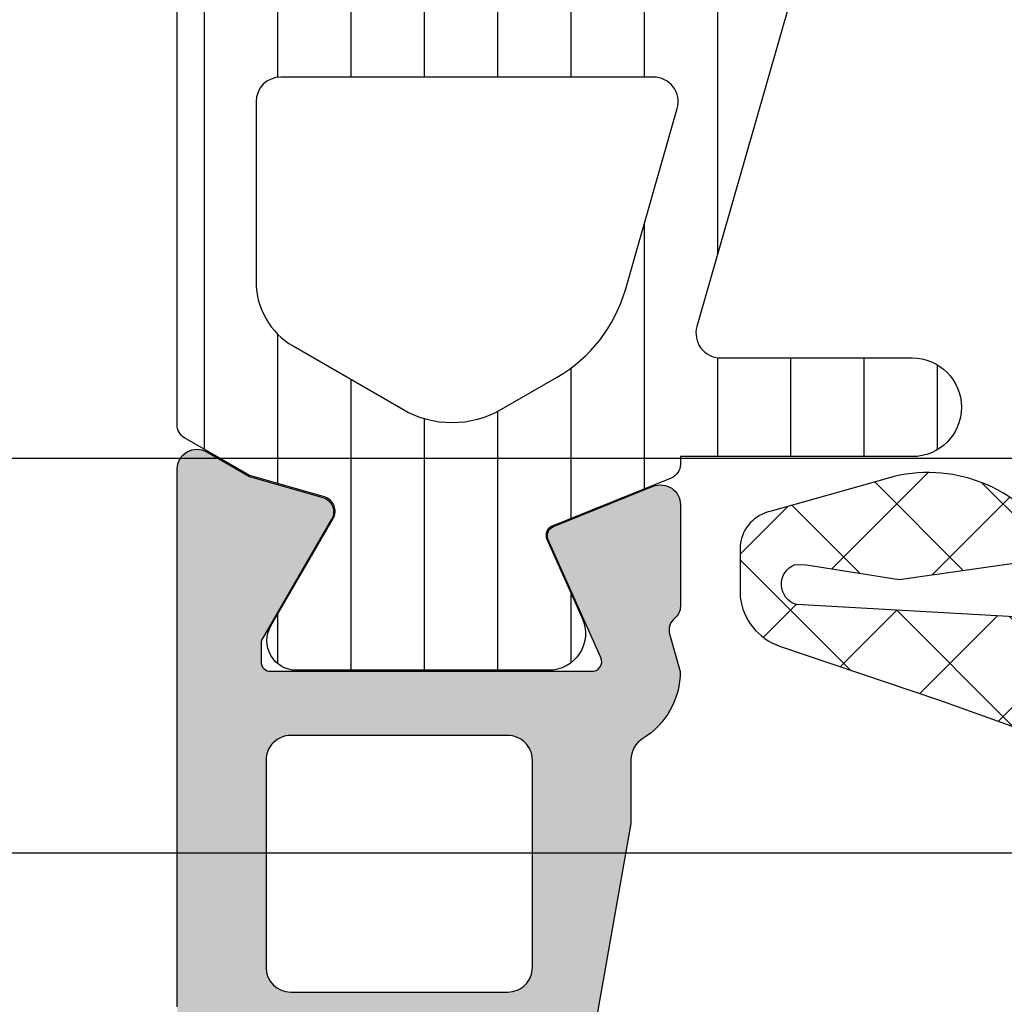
# Model space of a CAD drawing. Header units: millimetres. Extents: x 373037 to 682063, y 76092 to 274210.
# Tile 105 of 256: x 667673 to 667693, y 249616 to 249636. Entities that reach past the tile are written whole.
import ezdxf

# ---------------------------------------------------------------- set-up
doc = ezdxf.new("R2010")
doc.units = ezdxf.units.MM
doc.header["$LTSCALE"] = 100
doc.layers.add('PUDORYS', color=253, linetype='CONTINUOUS')
pattern_1 = [(135, (679960.638258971, 248348.1544064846), (-1.077630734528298, -1.077630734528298), []), (225, (679960.638258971, 248348.1544064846), (1.077630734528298, -1.077630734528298), [])]

msp = doc.modelspace()

# ---------------------------------------------------------------- hatches: boundary and pattern name
at = {"layer": 'PUDORYS', "true_color": 0x939598}
h = msp.add_hatch(dxfattribs=at)
h.set_pattern_fill('ANSI37', color=252, scale=0.48, angle=90, style=0)
h.set_pattern_definition(pattern_1)
edge = h.paths.add_edge_path(flags=16)
edge.add_line((667706.8130869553, 249625.9350692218), (667708.2059409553, 249626.0348132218))
edge.add_arc((667708.248798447, 249625.4363463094), 0.5999995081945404, -8.359873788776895e-06, 94.0960805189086, ccw=False)
edge.add_arc((667708.248798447, 249625.4363461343), 0.5999995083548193, -94.09608051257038, 8.359873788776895e-06, ccw=False)
edge.add_line((667708.2059409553, 249624.8378792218), (667706.8130869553, 249624.9376232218))
edge.add_arc((667706.8488014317, 249625.4363462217), 0.5000001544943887, 94.09606439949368, 265.9039355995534, ccw=False)
edge = h.paths.add_edge_path(flags=16)
edge.add_arc((667703.6487933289, 249623.8363495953), 0.4999996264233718, -4.280877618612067e-05, 90.00004280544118, ccw=False)
edge.add_line((667704.1487929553, 249623.8363492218), (667704.1487929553, 249620.2426642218))
edge.add_arc((667703.6487926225, 249620.2426642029), 0.5000003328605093, -113.21802660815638, 2.161113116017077e-06, ccw=False)
edge.add_line((667703.4516769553, 249619.7831582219), (667697.1205749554, 249622.4990362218))
edge.add_arc((667697.3176908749, 249622.95854157), 0.4999998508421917, 177.4998893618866, 246.7819182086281, ccw=False)
edge.add_line((667696.8181669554, 249622.9803522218), (667696.8564929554, 249623.8581592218))
edge.add_arc((667697.3560165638, 249623.8363497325), 0.4999994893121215, 89.99995514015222, 177.500020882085, ccw=False)
edge.add_line((667697.3560169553, 249624.3363492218), (667703.6487929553, 249624.3363492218))
edge = h.paths.add_edge_path(flags=16)
edge.add_line((667698.2406309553, 249649.3902682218), (667707.1374839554, 249653.5389382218))
edge.add_arc((667707.3487930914, 249653.0857844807), 0.499999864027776, -2.966864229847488e-05, 115.00000791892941, ccw=False)
edge.add_line((667707.8487929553, 249653.0857842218), (667707.8487929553, 249643.7363492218))
edge.add_arc((667707.3487933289, 249643.7363488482), 0.4999996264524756, -90.00004280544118, 4.280877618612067e-05, ccw=False)
edge.add_line((667707.3487929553, 249643.2363492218), (667698.2248699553, 249643.2363492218))
edge.add_arc((667698.2248701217, 249643.7363492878), 0.5000000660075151, 177.4999727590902, 269.9999809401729, ccw=False)
edge.add_line((667697.7253459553, 249643.7581592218), (667697.9524159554, 249648.9589232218))
edge.add_arc((667698.4519413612, 249648.9371134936), 0.5000012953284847, 115.0000919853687, 177.5000025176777, ccw=False)
edge = h.paths.add_edge_path(flags=16)
edge.add_arc((667707.3487933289, 249640.5363495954), 0.4999996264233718, -4.280877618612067e-05, 90.00004280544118, ccw=False)
edge.add_line((667707.8487929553, 249640.5363492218), (667707.8487929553, 249633.3363492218))
edge.add_arc((667707.3487933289, 249633.3363488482), 0.4999996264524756, -90.00004280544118, 4.280877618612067e-05, ccw=False)
edge.add_line((667707.3487929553, 249632.8363492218), (667706.1487929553, 249632.8363492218))
edge.add_arc((667706.1487914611, 249630.836350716), 1.999998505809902, 89.99995719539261, 180.0000428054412)
edge.add_line((667704.1487929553, 249630.8363492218), (667704.1487929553, 249627.0363492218))
edge.add_arc((667703.6487933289, 249627.0363488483), 0.4999996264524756, -90.00004280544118, 4.280877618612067e-05, ccw=False)
edge.add_line((667703.6487929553, 249626.5363492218), (667697.4957319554, 249626.5363492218))
edge.add_arc((667697.4957321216, 249627.0363492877), 0.5000000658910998, 177.4999727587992, 269.9999809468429, ccw=False)
edge.add_line((667696.9962079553, 249627.0581592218), (667697.2363429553, 249632.5581592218))
edge.add_arc((667697.7358665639, 249632.5363497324), 0.4999994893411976, 89.99995514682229, 177.5000208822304, ccw=False)
edge.add_line((667697.7358669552, 249633.0363492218), (667703.0487929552, 249633.0363492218))
edge.add_arc((667703.0487929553, 249634.1363492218), 1.099999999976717, 270, 450)
edge.add_line((667703.0487929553, 249635.2363492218), (667697.8755819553, 249635.2363492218))
edge.add_arc((667697.8755821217, 249635.7363492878), 0.5000000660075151, 177.4999727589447, 269.9999809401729, ccw=False)
edge.add_line((667697.3760579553, 249635.7581592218), (667697.5856309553, 249640.5581592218))
edge.add_arc((667698.0851545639, 249640.5363497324), 0.4999994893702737, 89.99995514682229, 177.5000208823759, ccw=False)
edge.add_line((667698.0851549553, 249641.0363492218), (667707.3487929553, 249641.0363492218))
edge = h.paths.add_edge_path()
edge.add_line((667705.9623359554, 249655.7494022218), (667697.1744699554, 249651.6515532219))
edge.add_ellipse((667698.4423274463, 249648.9326278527), major_axis=(-3.000002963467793, 0), ratio=1, start_angle=295.0000306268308, end_angle=357.49994116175)
edge.add_line((667695.4451799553, 249649.0634892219), (667695.4168459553, 249648.4145392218))
edge.add_ellipse((667694.9173223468, 249648.4363487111), major_axis=(-0.4999994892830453, 0), ratio=1, start_angle=89.99995514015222, end_angle=177.5000208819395, ccw=False)
edge.add_line((667694.9173219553, 249647.9363492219), (667693.9487929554, 249647.9363492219))
edge.add_ellipse((667693.9487928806, 249647.8363492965), major_axis=(-0.09999992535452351, 0), ratio=1, start_angle=-90.0000427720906, end_angle=4.282211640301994e-05)
edge.add_line((667693.8487929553, 249647.8363492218), (667693.8487929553, 249647.2363492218))
edge.add_ellipse((667693.9487928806, 249647.236349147), major_axis=(-0.09999992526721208, 0), ratio=1, start_angle=-4.28221165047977e-05, end_angle=90.00004280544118)
edge.add_line((667693.9487929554, 249647.1363492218), (667694.8518309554, 249647.1363492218))
edge.add_ellipse((667694.851830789, 249646.6363491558), major_axis=(-0.5000000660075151, 0), ratio=1, start_angle=177.4999727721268, end_angle=269.999980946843, ccw=False)
edge.add_line((667695.3513549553, 249646.6145392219), (667694.9575169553, 249637.7142452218))
edge.add_ellipse((667694.4580056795, 249637.736349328), major_axis=(-0.5000001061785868, 0), ratio=1, start_angle=89.9999170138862, end_angle=177.4662307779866, ccw=False)
edge.add_line((667694.4580049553, 249637.2363492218), (667693.8487929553, 249637.2363492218))
edge.add_ellipse((667693.8487928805, 249637.1363492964), major_axis=(-0.09999992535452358, 0), ratio=1, start_angle=-90.0000428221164, end_angle=4.275541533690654e-05)
edge.add_line((667693.7487929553, 249637.1363492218), (667693.7487929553, 249636.5363492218))
edge.add_ellipse((667693.8487928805, 249636.5363491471), major_axis=(-0.0999999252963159, 0), ratio=1, start_angle=-4.28221165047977e-05, end_angle=90.00004282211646)
edge.add_line((667693.8487929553, 249636.4363492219), (667694.3783549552, 249636.4363492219))
edge.add_ellipse((667694.378355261, 249635.9363487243), major_axis=(-0.500000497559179, 0), ratio=1, start_angle=177.4663019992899, end_angle=270.0000350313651, ccw=False)
edge.add_line((667694.8778669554, 249635.9142452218), (667694.3672109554, 249624.3740202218))
edge.add_ellipse((667693.8676863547, 249624.3958297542), major_axis=(-0.5000004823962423, 0), ratio=1, start_angle=86.78294269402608, end_angle=177.5000209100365, ccw=False)
edge.add_line((667693.8396269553, 249623.8966172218), (667688.7058839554, 249624.1851802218))
edge.add_ellipse((667688.8214393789, 249624.5955982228), major_axis=(-0.426375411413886, 0), ratio=1, start_angle=-69.24102762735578, end_angle=74.27514552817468, ccw=False)
edge.add_line((667688.6703159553, 249624.9942932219), (667688.9029189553, 249624.9930532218))
edge.add_line((667688.9029189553, 249624.9930532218), (667690.7854979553, 249624.6949152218))
edge.add_line((667690.7854979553, 249624.6949152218), (667693.6347829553, 249625.0953412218))
edge.add_ellipse((667693.5930323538, 249625.3924218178), major_axis=(-0.2999999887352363, 0), ratio=1, start_angle=97.99974404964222, end_angle=214.5977463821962)
edge.add_ellipse((667691.3704612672, 249623.8593084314), major_axis=(-3.000047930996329, 0), ratio=1, start_angle=214.5976412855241, end_angle=288.0084245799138)
edge.add_line((667690.4429759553, 249626.7123872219), (667688.1880849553, 249626.0788112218))
edge.add_ellipse((667688.3490144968, 249625.3035987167), major_axis=(-0.7917403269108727, 0), ratio=1, start_angle=281.727689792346, end_angle=353.2016537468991)
edge.add_line((667687.5628409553, 249625.3973212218), (667687.5616199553, 249624.3391112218))
edge.add_ellipse((667688.7407061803, 249624.4682354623), major_axis=(-1.18613548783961, 0), ratio=1, start_angle=6.249678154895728, end_angle=71.34442355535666)
edge.add_line((667688.3612869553, 249623.3444212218), (667691.6026269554, 249622.2500882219))
edge.add_line((667691.6026269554, 249622.2500882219), (667699.6524219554, 249619.3603102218))
edge.add_line((667699.6524219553, 249619.3603102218), (667709.5502989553, 249615.0275012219))
edge.add_ellipse((667709.7485690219, 249615.4865102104), major_axis=(-0.5000002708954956, 0), ratio=1, start_angle=66.637950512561, end_angle=179.9334236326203)
edge.add_line((667710.2485689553, 249615.4859292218), (667710.2492039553, 249616.0326302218))
edge.add_ellipse((667709.7492038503, 249616.0332104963), major_axis=(-0.5000004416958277, 0), ratio=1, start_angle=179.9335054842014, end_angle=246.0791754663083)
edge.add_line((667709.9519409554, 249616.4902642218), (667706.7479379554, 249617.8920202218))
edge.add_ellipse((667707.148792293, 249618.8081613), major_axis=(-0.9999993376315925, 0), ratio=1, start_angle=-5.28139391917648e-05, end_angle=66.3683852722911, ccw=False)
edge.add_line((667706.1487929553, 249618.8081622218), (667706.1487929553, 249624.0361042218))
edge.add_line((667706.1487929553, 249624.0361042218), (667707.9482719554, 249624.0361132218))
edge.add_line((667707.9482719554, 249624.0361132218), (667708.0862139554, 249623.5213122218))
edge.add_ellipse((667708.3633679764, 249623.636077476), major_axis=(-0.2999756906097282, 0), ratio=1, start_angle=22.4937002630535, end_angle=112.5035667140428)
edge.add_line((667708.4781809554, 249623.3589432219), (667709.7483079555, 249624.2081102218))
edge.add_ellipse((667709.2485871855, 249625.073974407), major_axis=(-0.9997207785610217, 0), ratio=1, start_angle=119.9907606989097, end_angle=180.0076118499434)
edge.add_line((667710.2483079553, 249625.0741072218), (667710.2482769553, 249625.7984682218))
edge.add_ellipse((667709.2485391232, 249625.7982601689), major_axis=(-0.9997378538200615, 0), ratio=1, start_angle=180.0119236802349, end_angle=240.0086750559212)
edge.add_line((667709.7482769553, 249626.6641342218), (667708.4781809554, 249627.5133012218))
edge.add_ellipse((667708.3633690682, 249627.2361537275), major_axis=(-0.2999875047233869, 0), ratio=1, start_angle=247.497593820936, end_angle=337.5013961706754)
edge.add_line((667708.0862139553, 249627.3509472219), (667707.9482419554, 249626.8361312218))
edge.add_line((667707.9482419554, 249626.8361312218), (667706.1487929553, 249626.8361232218))
edge.add_line((667706.1487929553, 249626.8361232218), (667706.1487929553, 249630.0363502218))
edge.add_ellipse((667706.4487927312, 249630.0363504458), major_axis=(-0.2999997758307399, 0), ratio=1, start_angle=-90.0000428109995, end_angle=4.277764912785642e-05, ccw=False)
edge.add_line((667706.4487929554, 249630.3363502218), (667709.7487889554, 249630.3363502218))
edge.add_ellipse((667709.7487893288, 249630.8363498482), major_axis=(-0.4999996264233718, 0), ratio=1, start_angle=89.99995719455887, end_angle=180.0000428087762)
edge.add_line((667710.2487889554, 249630.8363502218), (667710.2487889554, 249657.7339722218))
edge.add_line((667710.2487889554, 249657.7339722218), (667708.6983969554, 249658.6290902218))
edge.add_ellipse((667708.4483968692, 249658.1960776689), major_axis=(-0.4999999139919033, 0), ratio=1, start_angle=239.9999829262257, end_angle=359.9999366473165)
edge.add_line((667707.9483969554, 249658.1960782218), (667706.2510259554, 249658.1960782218))
edge.add_line((667706.2510259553, 249658.1960782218), (667706.2510259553, 249656.2025562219))
edge.add_ellipse((667705.7510256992, 249656.2025558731), major_axis=(-0.5000002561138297, 0), ratio=1, start_angle=115.0001285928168, end_angle=180.0000399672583, ccw=False)
h = msp.add_hatch(dxfattribs=at)
h.set_pattern_fill('ANSI37', color=252, scale=0.48, angle=90, style=0)
h.set_pattern_definition(pattern_1)
edge = h.paths.add_edge_path(flags=16)
edge.add_line((667706.8130871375, 249625.9350692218), (667708.2059411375, 249626.0348132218))
edge.add_arc((667708.2487986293, 249625.4363463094), 0.5999995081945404, -8.359873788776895e-06, 94.0960805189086, ccw=False)
edge.add_arc((667708.2487986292, 249625.4363461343), 0.5999995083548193, -94.09608051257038, 8.359873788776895e-06, ccw=False)
edge.add_line((667708.2059411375, 249624.8378792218), (667706.8130871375, 249624.9376232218))
edge.add_arc((667706.848801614, 249625.4363462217), 0.5000001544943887, 94.09606439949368, 265.9039355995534, ccw=False)
edge = h.paths.add_edge_path(flags=16)
edge.add_arc((667703.6487935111, 249623.8363495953), 0.4999996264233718, -4.280877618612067e-05, 90.00004280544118, ccw=False)
edge.add_line((667704.1487931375, 249623.8363492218), (667704.1487931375, 249620.2426642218))
edge.add_arc((667703.6487928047, 249620.2426642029), 0.5000003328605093, -113.21802660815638, 2.161113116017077e-06, ccw=False)
edge.add_line((667703.4516771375, 249619.7831582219), (667697.1205751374, 249622.4990362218))
edge.add_arc((667697.3176910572, 249622.95854157), 0.4999998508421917, 177.4998893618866, 246.7819182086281, ccw=False)
edge.add_line((667696.8181671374, 249622.9803522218), (667696.8564931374, 249623.8581592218))
edge.add_arc((667697.356016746, 249623.8363497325), 0.4999994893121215, 89.99995514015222, 177.500020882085, ccw=False)
edge.add_line((667697.3560171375, 249624.3363492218), (667703.6487931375, 249624.3363492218))
edge = h.paths.add_edge_path(flags=16)
edge.add_line((667698.2406311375, 249649.3902682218), (667707.1374841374, 249653.5389382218))
edge.add_arc((667707.3487932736, 249653.0857844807), 0.499999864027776, -2.966864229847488e-05, 115.00000791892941, ccw=False)
edge.add_line((667707.8487931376, 249653.0857842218), (667707.8487931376, 249643.7363492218))
edge.add_arc((667707.348793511, 249643.7363488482), 0.4999996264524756, -90.00004280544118, 4.280877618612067e-05, ccw=False)
edge.add_line((667707.3487931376, 249643.2363492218), (667698.2248701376, 249643.2363492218))
edge.add_arc((667698.2248703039, 249643.7363492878), 0.5000000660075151, 177.4999727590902, 269.9999809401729, ccw=False)
edge.add_line((667697.7253461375, 249643.7581592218), (667697.9524161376, 249648.9589232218))
edge.add_arc((667698.4519415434, 249648.9371134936), 0.5000012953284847, 115.0000919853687, 177.5000025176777, ccw=False)
edge = h.paths.add_edge_path(flags=16)
edge.add_arc((667707.348793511, 249640.5363495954), 0.4999996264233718, -4.280877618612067e-05, 90.00004280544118, ccw=False)
edge.add_line((667707.8487931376, 249640.5363492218), (667707.8487931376, 249633.3363492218))
edge.add_arc((667707.348793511, 249633.3363488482), 0.4999996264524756, -90.00004280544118, 4.280877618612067e-05, ccw=False)
edge.add_line((667707.3487931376, 249632.8363492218), (667706.1487931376, 249632.8363492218))
edge.add_arc((667706.1487916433, 249630.836350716), 1.999998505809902, 89.99995719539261, 180.0000428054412)
edge.add_line((667704.1487931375, 249630.8363492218), (667704.1487931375, 249627.0363492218))
edge.add_arc((667703.6487935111, 249627.0363488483), 0.4999996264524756, -90.00004280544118, 4.280877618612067e-05, ccw=False)
edge.add_line((667703.6487931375, 249626.5363492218), (667697.4957321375, 249626.5363492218))
edge.add_arc((667697.4957323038, 249627.0363492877), 0.5000000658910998, 177.4999727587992, 269.9999809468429, ccw=False)
edge.add_line((667696.9962081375, 249627.0581592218), (667697.2363431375, 249632.5581592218))
edge.add_arc((667697.735866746, 249632.5363497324), 0.4999994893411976, 89.99995514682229, 177.5000208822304, ccw=False)
edge.add_line((667697.7358671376, 249633.0363492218), (667703.0487931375, 249633.0363492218))
edge.add_arc((667703.0487931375, 249634.1363492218), 1.099999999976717, 270, 450)
edge.add_line((667703.0487931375, 249635.2363492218), (667697.8755821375, 249635.2363492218))
edge.add_arc((667697.8755823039, 249635.7363492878), 0.5000000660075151, 177.4999727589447, 269.9999809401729, ccw=False)
edge.add_line((667697.3760581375, 249635.7581592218), (667697.5856311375, 249640.5581592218))
edge.add_arc((667698.0851547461, 249640.5363497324), 0.4999994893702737, 89.99995514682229, 177.5000208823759, ccw=False)
edge.add_line((667698.0851551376, 249641.0363492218), (667707.3487931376, 249641.0363492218))
edge = h.paths.add_edge_path()
edge.add_line((667705.9623361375, 249655.7494022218), (667697.1744701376, 249651.6515532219))
edge.add_ellipse((667698.4423276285, 249648.9326278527), major_axis=(-3.000002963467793, 0), ratio=1, start_angle=295.0000306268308, end_angle=357.49994116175)
edge.add_line((667695.4451801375, 249649.0634892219), (667695.4168461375, 249648.4145392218))
edge.add_ellipse((667694.917322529, 249648.4363487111), major_axis=(-0.4999994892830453, 0), ratio=1, start_angle=89.99995514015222, end_angle=177.5000208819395, ccw=False)
edge.add_line((667694.9173221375, 249647.9363492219), (667693.9487931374, 249647.9363492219))
edge.add_ellipse((667693.9487930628, 249647.8363492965), major_axis=(-0.09999992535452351, 0), ratio=1, start_angle=-90.0000427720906, end_angle=4.282211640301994e-05)
edge.add_line((667693.8487931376, 249647.8363492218), (667693.8487931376, 249647.2363492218))
edge.add_ellipse((667693.9487930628, 249647.236349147), major_axis=(-0.09999992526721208, 0), ratio=1, start_angle=-4.28221165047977e-05, end_angle=90.00004280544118)
edge.add_line((667693.9487931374, 249647.1363492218), (667694.8518311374, 249647.1363492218))
edge.add_ellipse((667694.8518309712, 249646.6363491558), major_axis=(-0.5000000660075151, 0), ratio=1, start_angle=177.4999727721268, end_angle=269.999980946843, ccw=False)
edge.add_line((667695.3513551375, 249646.6145392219), (667694.9575171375, 249637.7142452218))
edge.add_ellipse((667694.4580058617, 249637.736349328), major_axis=(-0.5000001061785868, 0), ratio=1, start_angle=89.9999170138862, end_angle=177.4662307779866, ccw=False)
edge.add_line((667694.4580051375, 249637.2363492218), (667693.8487931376, 249637.2363492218))
edge.add_ellipse((667693.8487930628, 249637.1363492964), major_axis=(-0.09999992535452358, 0), ratio=1, start_angle=-90.0000428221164, end_angle=4.275541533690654e-05)
edge.add_line((667693.7487931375, 249637.1363492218), (667693.7487931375, 249636.5363492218))
edge.add_ellipse((667693.8487930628, 249636.5363491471), major_axis=(-0.0999999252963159, 0), ratio=1, start_angle=-4.28221165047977e-05, end_angle=90.00004282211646)
edge.add_line((667693.8487931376, 249636.4363492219), (667694.3783551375, 249636.4363492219))
edge.add_ellipse((667694.3783554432, 249635.9363487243), major_axis=(-0.500000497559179, 0), ratio=1, start_angle=177.4663019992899, end_angle=270.0000350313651, ccw=False)
edge.add_line((667694.8778671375, 249635.9142452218), (667694.3672111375, 249624.3740202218))
edge.add_ellipse((667693.8676865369, 249624.3958297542), major_axis=(-0.5000004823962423, 0), ratio=1, start_angle=86.78294269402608, end_angle=177.5000209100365, ccw=False)
edge.add_line((667693.8396271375, 249623.8966172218), (667688.7058841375, 249624.1851802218))
edge.add_ellipse((667688.8214395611, 249624.5955982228), major_axis=(-0.426375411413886, 0), ratio=1, start_angle=-69.24102762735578, end_angle=74.27514552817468, ccw=False)
edge.add_line((667688.6703161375, 249624.9942932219), (667688.9029191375, 249624.9930532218))
edge.add_line((667688.9029191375, 249624.9930532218), (667690.7854981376, 249624.6949152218))
edge.add_line((667690.7854981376, 249624.6949152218), (667693.6347831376, 249625.0953412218))
edge.add_ellipse((667693.5930325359, 249625.3924218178), major_axis=(-0.2999999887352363, 0), ratio=1, start_angle=97.99974404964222, end_angle=214.5977463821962)
edge.add_ellipse((667691.3704614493, 249623.8593084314), major_axis=(-3.000047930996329, 0), ratio=1, start_angle=214.5976412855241, end_angle=288.0084245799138)
edge.add_line((667690.4429761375, 249626.7123872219), (667688.1880851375, 249626.0788112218))
edge.add_ellipse((667688.349014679, 249625.3035987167), major_axis=(-0.7917403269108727, 0), ratio=1, start_angle=281.727689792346, end_angle=353.2016537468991)
edge.add_line((667687.5628411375, 249625.3973212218), (667687.5616201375, 249624.3391112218))
edge.add_ellipse((667688.7407063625, 249624.4682354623), major_axis=(-1.18613548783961, 0), ratio=1, start_angle=6.249678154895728, end_angle=71.34442355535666)
edge.add_line((667688.3612871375, 249623.3444212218), (667691.6026271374, 249622.2500882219))
edge.add_line((667691.6026271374, 249622.2500882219), (667699.6524221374, 249619.3603102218))
edge.add_line((667699.6524221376, 249619.3603102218), (667709.5502991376, 249615.0275012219))
edge.add_ellipse((667709.7485692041, 249615.4865102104), major_axis=(-0.5000002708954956, 0), ratio=1, start_angle=66.637950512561, end_angle=179.9334236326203)
edge.add_line((667710.2485691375, 249615.4859292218), (667710.2492041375, 249616.0326302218))
edge.add_ellipse((667709.7492040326, 249616.0332104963), major_axis=(-0.5000004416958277, 0), ratio=1, start_angle=179.9335054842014, end_angle=246.0791754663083)
edge.add_line((667709.9519411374, 249616.4902642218), (667706.7479381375, 249617.8920202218))
edge.add_ellipse((667707.1487924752, 249618.8081613), major_axis=(-0.9999993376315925, 0), ratio=1, start_angle=-5.28139391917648e-05, end_angle=66.3683852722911, ccw=False)
edge.add_line((667706.1487931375, 249618.8081622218), (667706.1487931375, 249624.0361042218))
edge.add_line((667706.1487931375, 249624.0361042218), (667707.9482721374, 249624.0361132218))
edge.add_line((667707.9482721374, 249624.0361132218), (667708.0862141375, 249623.5213122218))
edge.add_ellipse((667708.3633681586, 249623.636077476), major_axis=(-0.2999756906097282, 0), ratio=1, start_angle=22.4937002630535, end_angle=112.5035667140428)
edge.add_line((667708.4781811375, 249623.3589432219), (667709.7483081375, 249624.2081102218))
edge.add_ellipse((667709.2485873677, 249625.073974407), major_axis=(-0.9997207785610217, 0), ratio=1, start_angle=119.9907606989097, end_angle=180.0076118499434)
edge.add_line((667710.2483081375, 249625.0741072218), (667710.2482771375, 249625.7984682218))
edge.add_ellipse((667709.2485393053, 249625.7982601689), major_axis=(-0.9997378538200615, 0), ratio=1, start_angle=180.0119236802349, end_angle=240.0086750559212)
edge.add_line((667709.7482771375, 249626.6641342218), (667708.4781811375, 249627.5133012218))
edge.add_ellipse((667708.3633692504, 249627.2361537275), major_axis=(-0.2999875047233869, 0), ratio=1, start_angle=247.497593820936, end_angle=337.5013961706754)
edge.add_line((667708.0862141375, 249627.3509472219), (667707.9482421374, 249626.8361312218))
edge.add_line((667707.9482421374, 249626.8361312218), (667706.1487931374, 249626.8361232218))
edge.add_line((667706.1487931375, 249626.8361232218), (667706.1487931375, 249630.0363502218))
edge.add_ellipse((667706.4487929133, 249630.0363504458), major_axis=(-0.2999997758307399, 0), ratio=1, start_angle=-90.0000428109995, end_angle=4.277764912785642e-05, ccw=False)
edge.add_line((667706.4487931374, 249630.3363502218), (667709.7487891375, 249630.3363502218))
edge.add_ellipse((667709.748789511, 249630.8363498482), major_axis=(-0.4999996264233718, 0), ratio=1, start_angle=89.99995719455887, end_angle=180.0000428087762)
edge.add_line((667710.2487891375, 249630.8363502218), (667710.2487891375, 249657.7339722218))
edge.add_line((667710.2487891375, 249657.7339722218), (667708.6983971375, 249658.6290902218))
edge.add_ellipse((667708.4483970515, 249658.1960776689), major_axis=(-0.4999999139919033, 0), ratio=1, start_angle=239.9999829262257, end_angle=359.9999366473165)
edge.add_line((667707.9483971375, 249658.1960782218), (667706.2510261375, 249658.1960782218))
edge.add_line((667706.2510261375, 249658.1960782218), (667706.2510261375, 249656.2025562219))
edge.add_ellipse((667705.7510258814, 249656.2025558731), major_axis=(-0.5000002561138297, 0), ratio=1, start_angle=115.0001285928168, end_angle=180.0000399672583, ccw=False)
h = msp.add_hatch(dxfattribs=at)
h.set_pattern_fill('ANSI31', color=252, scale=0.468, angle=45, style=0)
h.set_pattern_definition([(90, (679960.638258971, 248348.1544064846), (-1.4859, 3.33066907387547e-16), [])])
edge = h.paths.add_edge_path(flags=16)
edge.add_line((667678.4968931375, 249629.4248242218), (667680.7196031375, 249628.1414622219))
edge.add_ellipse((667681.7194755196, 249629.8731871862), major_axis=(-1.999654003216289, 0), ratio=1, start_angle=59.99849855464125, end_angle=119.9999542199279)
edge.add_line((667682.7193011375, 249628.1414352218), (667683.8488191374, 249628.7935632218))
edge.add_ellipse((667682.3488160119, 249631.3916434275), major_axis=(-3.000005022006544, 0), ratio=1, start_angle=120.0000135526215, end_angle=163.9999452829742)
edge.add_line((667685.2326051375, 249630.5647272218), (667686.2852531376, 249634.2357492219))
edge.add_ellipse((667685.8046221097, 249634.3735680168), major_axis=(-0.5000002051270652, 0), ratio=1, start_angle=163.9999927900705, end_angle=270.0007989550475)
edge.add_line((667685.8046151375, 249634.8735682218), (667678.2468621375, 249634.8734582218))
edge.add_ellipse((667678.2468719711, 249634.3734583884), major_axis=(-0.4999998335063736, 0), ratio=1, start_angle=-89.99887315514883, end_angle=0.000821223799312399)
edge.add_line((667677.7468721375, 249634.3734512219), (667677.7469281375, 249630.7238022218))
edge.add_ellipse((667679.2469273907, 249630.7238416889), major_axis=(-1.499999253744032, 0), ratio=1, start_angle=0.001507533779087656, end_angle=59.99847274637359)
edge = h.paths.add_edge_path(flags=16)
edge.add_line((667678.2468441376, 249636.4734602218), (667686.5501741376, 249636.4735872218))
edge.add_ellipse((667686.5501658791, 249636.9735875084), major_axis=(-0.5000002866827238, 0), ratio=1, start_angle=90.00094634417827, end_angle=164.0000560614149)
edge.add_line((667687.0307971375, 249636.8357692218), (667688.7377241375, 249642.7885312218))
edge.add_ellipse((667688.2570934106, 249642.9263502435), major_axis=(-0.4999999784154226, 0), ratio=1, start_angle=163.9999583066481, end_angle=270.0009480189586)
edge.add_line((667688.2570851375, 249643.4263502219), (667678.2467311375, 249643.4261802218))
edge.add_ellipse((667678.2467433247, 249642.9261800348), major_axis=(-0.5000001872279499, 0), ratio=1, start_angle=-89.99860345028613, end_angle=0.0008953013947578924)
edge.add_line((667677.7467431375, 249642.9261722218), (667677.7468331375, 249636.9734522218))
edge.add_ellipse((667678.2468334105, 249636.9734604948), major_axis=(-0.5000002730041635, 0), ratio=1, start_angle=0.0009480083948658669, end_angle=90.00122922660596)
edge = h.paths.add_edge_path(flags=16)
edge.add_line((667688.7958801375, 249650.7904842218), (667685.6194901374, 249652.6243732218))
edge.add_ellipse((667684.1194902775, 249650.0262934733), major_axis=(-3.0000029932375, 0), ratio=1, start_angle=240.0000360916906, end_angle=300.001491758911)
edge.add_line((667682.6194211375, 249652.6243332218), (667678.4965381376, 249650.2438382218))
edge.add_ellipse((667679.2465737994, 249648.9448199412), major_axis=(-1.500000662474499, 0), ratio=1, start_angle=-59.99844168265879, end_angle=0.001517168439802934)
edge.add_line((667677.7465731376, 249648.9447802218), (667677.7466641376, 249645.5261662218))
edge.add_ellipse((667678.2466636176, 249645.5261797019), major_axis=(-0.4999994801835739, 0), ratio=1, start_angle=0.0015447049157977, end_angle=90.00143468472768)
edge.add_line((667678.2466761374, 249645.0261802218), (667688.5459911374, 249645.0263612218))
edge.add_ellipse((667688.545972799, 249646.0263615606), major_axis=(-1.000000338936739, 0), ratio=1, start_angle=90.00105072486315, end_angle=180.0015275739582)
edge.add_line((667689.5459731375, 249646.0263882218), (667689.5458801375, 249649.4914862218))
edge.add_ellipse((667688.0458800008, 249649.4914460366), major_axis=(-1.500000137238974, 0), ratio=1, start_angle=180.0015349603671, end_angle=239.9999969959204)
edge = h.paths.add_edge_path()
edge.add_line((667691.1457481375, 249652.6382902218), (667691.1459701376, 249646.0852272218))
edge.add_arc((667686.145972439, 249646.0850603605), 4.999997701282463, -16.000023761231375, 0.001912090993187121, ccw=False)
edge.add_line((667690.9522781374, 249644.7068722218), (667686.6836671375, 249629.8204542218))
edge.add_arc((667687.1642974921, 249629.6826357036), 0.499999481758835, 164.0000020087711, 270.0000739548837)
edge.add_line((667687.1642981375, 249629.1826362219), (667691.0476721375, 249629.1826362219))
edge.add_arc((667691.0476921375, 249628.1826362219), 1.0000000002, -89.99885408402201, 90.00114591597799, ccw=False)
edge.add_line((667691.0477121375, 249627.1826362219), (667686.3493761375, 249627.1824482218))
edge.add_line((667686.3493761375, 249627.1824482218), (667686.3493761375, 249627.0263962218))
edge.add_arc((667686.049376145, 249627.0263956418), 0.2999999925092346, -68.02615411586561, 0.00011076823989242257, ccw=False)
edge.add_line((667686.1616311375, 249626.7481892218), (667683.7497291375, 249625.7750022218))
edge.add_arc((667683.8245657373, 249625.5895309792), 0.2000002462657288, 111.9737977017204, 204.1409822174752)
edge.add_line((667683.6420571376, 249625.5077342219), (667684.3585571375, 249623.9090492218))
edge.add_arc((667683.6741513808, 249623.602310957), 0.7499997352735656, -90.00001858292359, 24.14105846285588, ccw=False)
edge.add_line((667683.6741511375, 249622.8523112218), (667678.5666021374, 249622.8523112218))
edge.add_arc((667678.566602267, 249623.452311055), 0.5999998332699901, 149.8570751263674, 269.99998764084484, ccw=False)
edge.add_line((667678.0477371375, 249623.7536062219), (667679.3089531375, 249625.9255632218))
edge.add_arc((667679.0495204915, 249626.0762114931), 0.3000003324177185, 329.8569693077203, 433.9999309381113)
edge.add_line((667679.1322121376, 249626.3645902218), (667677.6177401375, 249626.7988572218))
edge.add_line((667677.6177401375, 249626.7988572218), (667676.2969681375, 249627.5614052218))
edge.add_arc((667676.446968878, 249627.8212123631), 0.2999999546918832, 177.5366952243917, 239.9998316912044, ccw=False)
edge.add_line((667676.1472461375, 249627.8341062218), (667676.1472461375, 249651.8237602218))
edge.add_arc((667676.446581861, 249651.8437148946), 0.3000001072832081, 120.00014774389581, 183.8138762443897, ccw=False)
edge.add_line((667676.2965811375, 249652.1035222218), (667677.6173871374, 249652.8660902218))
edge.add_line((667677.6173871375, 249652.8660902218), (667679.1318581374, 249653.3003572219))
edge.add_arc((667679.0491669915, 249653.5887363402), 0.3000005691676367, 285.9999567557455, 390.1429183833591)
edge.add_line((667679.3086001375, 249653.7393842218), (667678.0473841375, 249655.9113402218))
edge.add_arc((667678.5662495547, 249656.2126358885), 0.6000003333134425, 90.00003984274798, 210.1429523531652, ccw=False)
edge.add_line((667678.5662491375, 249656.8126362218), (667688.4698491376, 249656.8126362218))
edge.add_arc((667688.4698498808, 249656.0626361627), 0.7500000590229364, -24.141020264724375, 90.00005678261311, ccw=False)
edge.add_line((667689.1542561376, 249655.7558982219), (667688.4377561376, 249654.1572132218))
edge.add_arc((667688.6202647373, 249654.0754164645), 0.2000002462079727, 155.8590177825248, 248.0262022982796)
edge.add_line((667688.5454281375, 249653.8899452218), (667690.9580031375, 249652.9164862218))
edge.add_arc((667690.8457489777, 249652.6382803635), 0.2999991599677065, 0.0018827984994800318, 68.02626146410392, ccw=False)
h = msp.add_hatch(color=252, dxfattribs=at)
edge = h.paths.add_edge_path(flags=16)
edge.add_line((667683.3486491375, 249616.8325612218), (667683.3486491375, 249621.0323112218))
edge.add_ellipse((667682.8486495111, 249621.0323115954), major_axis=(-0.4999996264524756, 0), ratio=1, start_angle=179.9999571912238, end_angle=270.0000428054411)
edge.add_line((667682.8486491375, 249621.5323112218), (667678.4486251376, 249621.5323112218))
edge.add_ellipse((667678.448624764, 249621.0323115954), major_axis=(-0.4999996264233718, 0), ratio=1, start_angle=-90.00004280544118, end_angle=4.280877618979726e-05)
edge.add_line((667677.9486251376, 249621.0323112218), (667677.9486251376, 249616.8325622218))
edge.add_ellipse((667678.4486256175, 249616.8325627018), major_axis=(-0.5000004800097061, 0), ratio=1, start_angle=5.500164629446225e-05, end_angle=89.99994499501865)
edge.add_line((667678.4486251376, 249616.3325622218), (667682.8486491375, 249616.3325612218))
edge.add_ellipse((667682.8486495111, 249616.8325608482), major_axis=(-0.4999996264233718, 0), ratio=1, start_angle=89.99995719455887, end_angle=180.0000428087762)
edge = h.paths.add_edge_path()
edge.add_line((667685.3470301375, 249619.7459652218), (667684.1472701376, 249612.9829652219))
edge.add_arc((667682.1780185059, 249613.332309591), 1.999998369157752, 269.9999607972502, 349.94040986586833, ccw=False)
edge.add_line((667682.1780171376, 249611.3323112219), (667678.0130441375, 249611.3323112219))
edge.add_line((667678.0130441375, 249611.3323112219), (667676.2952551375, 249611.7925922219))
edge.add_arc((667676.3470190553, 249611.9857772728), 0.1999999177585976, 180.0000146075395, 254.9999614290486, ccw=False)
edge.add_line((667676.1470191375, 249611.9857772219), (667676.1470191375, 249612.4323112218))
edge.add_arc((667676.6470187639, 249612.4323115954), 0.4999996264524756, 89.99995719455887, 180.0000428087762, ccw=False)
edge.add_line((667676.6470191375, 249612.9323112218), (667681.9470191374, 249612.9323112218))
edge.add_arc((667681.947019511, 249613.4323108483), 0.4999996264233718, 269.9999571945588, 360.0000428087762)
edge.add_line((667682.4470191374, 249613.4323112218), (667682.4470191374, 249614.5325612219))
edge.add_arc((667681.9470186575, 249614.5325607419), 0.5000004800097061, 5.500164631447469e-05, 89.99994499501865)
edge.add_line((667681.9470191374, 249615.0325612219), (667680.9470191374, 249615.0325612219))
edge.add_line((667680.9470191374, 249615.0325612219), (667680.9470191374, 249614.8325612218))
edge.add_arc((667680.7470190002, 249614.8325615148), 0.2000001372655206, 254.99999461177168, 359.9999160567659, ccw=False)
edge.add_line((667680.6952551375, 249614.6393762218), (667679.2278671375, 249615.0325622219))
edge.add_line((667679.2278671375, 249615.0325622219), (667677.1470191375, 249615.0325622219))
edge.add_arc((667677.1470200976, 249616.0325631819), 1.00000096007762, 180.0000550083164, 269.9999449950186, ccw=False)
edge.add_line((667676.1470191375, 249616.0325622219), (667676.1470191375, 249626.9320642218))
edge.add_arc((667676.5470194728, 249626.9320644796), 0.400000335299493, 60.000083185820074, 180.0000369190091, ccw=False)
edge.add_line((667676.7470191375, 249627.2784752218), (667677.6098671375, 249626.7803092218))
edge.add_line((667677.6098671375, 249626.7803092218), (667679.1020281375, 249626.3524392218))
edge.add_arc((667679.0193367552, 249626.0640604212), 0.3000003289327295, -30.179241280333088, 73.99998312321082, ccw=False)
edge.add_line((667679.2786741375, 249625.9132482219), (667677.8469391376, 249623.4476372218))
edge.add_line((667677.8469391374, 249623.4476372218), (667677.8469391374, 249623.0272182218))
edge.add_arc((667678.038507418, 249623.0237257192), 0.1916001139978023, 178.9555499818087, 272.5222219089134)
edge.add_line((667678.0469391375, 249622.8323112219), (667684.5363781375, 249622.8323112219))
edge.add_arc((667684.5546158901, 249623.0314777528), 0.1999998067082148, 264.7679954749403, 384.14094812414)
edge.add_line((667684.7371241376, 249623.1132742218), (667683.6688031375, 249625.4969592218))
edge.add_arc((667683.8513117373, 249625.5787559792), 0.2000002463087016, 111.97379771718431, 204.140982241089, ccw=False)
edge.add_line((667683.7764751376, 249625.7642272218), (667685.7997031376, 249626.5805872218))
edge.add_arc((667685.9493762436, 249626.2096453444), 0.39999989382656, -1.7559060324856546e-05, 111.9738178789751, ccw=False)
edge.add_line((667686.3493761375, 249626.2096452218), (667686.3493771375, 249624.1454982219))
edge.add_arc((667686.0493775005, 249624.1454973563), 0.2999996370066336, -52.09508652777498, 0.00016530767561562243, ccw=False)
edge.add_arc((667686.4179880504, 249623.672077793), 0.3000002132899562, 127.9046524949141, 195.9998620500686)
edge.add_line((667686.1296091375, 249623.5893872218), (667686.3469311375, 249622.8314982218))
edge.add_arc((667684.7469320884, 249622.8314977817), 1.599999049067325, -58.407605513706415, 1.576230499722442e-05, ccw=False)
edge.add_arc((667685.8470641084, 249621.0427257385), 0.4999999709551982, 121.5923359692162, 179.9984549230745)
edge.add_line((667685.3470641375, 249621.0427392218), (667685.3470301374, 249619.7459652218))
h = msp.add_hatch(dxfattribs=at)
h.set_pattern_fill('ANSI37', color=252, scale=0.625, angle=90, style=0)
h.set_pattern_definition([(135, (679960.638258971, 248348.1544064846), (-1.403165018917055, -1.403165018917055), []), (225, (679960.638258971, 248348.1544064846), (1.403165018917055, -1.403165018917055), [])])
edge = h.paths.add_edge_path()
edge.add_ellipse((667666.7618776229, 249615.9569080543), major_axis=(-5.03946705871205, 0), ratio=1, start_angle=29.791784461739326, end_angle=85.03553873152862, ccw=False)
edge.add_ellipse((667662.6487931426, 249613.6021078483), major_axis=(-0.3000000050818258, 0), ratio=1, start_angle=0.0006926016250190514, end_angle=29.792172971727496, ccw=False)
edge.add_line((667662.3487931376, 249613.6021042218), (667662.3487901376, 249614.1363882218))
edge.add_ellipse((667662.6487899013, 249614.1363894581), major_axis=(-0.2999997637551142, 0), ratio=1, start_angle=-90.00004511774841, end_angle=0.00023612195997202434, ccw=False)
edge.add_line((667662.6487901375, 249614.4363892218), (667664.1987871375, 249614.4363892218))
edge.add_ellipse((667664.1987794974, 249614.7363998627), major_axis=(-0.300010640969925, 0), ratio=1, start_angle=90.0014591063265, end_angle=179.9956760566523)
edge.add_line((667664.4987901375, 249614.7363772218), (667664.4988011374, 249616.1363592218))
edge.add_ellipse((667664.798790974, 249616.1363563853), major_axis=(-0.2999898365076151, 0), ratio=1, start_angle=270.00035075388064, end_angle=359.9994582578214, ccw=False)
edge.add_line((667664.7987891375, 249616.4363462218), (667666.4988011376, 249616.4363462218))
edge.add_ellipse((667666.4987939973, 249616.1363360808), major_axis=(-0.3000101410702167, 0), ratio=1, start_angle=180.004419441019, end_angle=269.99863638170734, ccw=False)
edge.add_line((667666.7988041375, 249616.1363592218), (667666.7987931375, 249614.5725282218))
edge.add_ellipse((667667.0999522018, 249614.5396711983), major_axis=(-0.3029461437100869, 0), ratio=1, start_angle=-6.226450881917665, end_angle=103.4835773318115)
edge.add_ellipse((667675.8048753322, 249603.2237068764), major_axis=(-14.00076634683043, 0), ratio=1, start_angle=285.30173220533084, end_angle=308.0756200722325, ccw=False)
edge.add_ellipse((667671.99816176, 249617.2159446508), major_axis=(-0.5004721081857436, 0), ratio=1, start_angle=102.9176085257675, end_angle=219.8066343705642)
edge.add_line((667672.3826291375, 249617.5363462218), (667664.0993501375, 249617.5363462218))
edge.add_ellipse((667664.099350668, 249617.0363465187), major_axis=(-0.4999997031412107, 0), ratio=1, start_angle=270.0000607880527, end_angle=330.0000196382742)
edge.add_line((667663.6663381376, 249617.2863462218), (667663.4931321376, 249616.9863462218))
edge.add_ellipse((667663.060119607, 249617.2363459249), major_axis=(-0.4999997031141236, 0), ratio=1, start_angle=90.00006078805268, end_angle=150.0000196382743, ccw=False)
edge.add_line((667663.0601201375, 249616.7363462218), (667661.4307721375, 249616.7363462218))
edge.add_ellipse((667661.4307713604, 249617.7363455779), major_axis=(-0.999999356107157, 0), ratio=1, start_angle=30.05033885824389, end_angle=90.00004452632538, ccw=False)
edge.add_ellipse((667654.2463906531, 249613.5800187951), major_axis=(-7.300023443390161, 0), ratio=1, start_angle=210.0503545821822, end_angle=258.7144463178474)
edge.add_ellipse((667656.0616227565, 249620.6363558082), major_axis=(-0.3999905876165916, 0), ratio=1, start_angle=-14.85297522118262, end_angle=69.49817054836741)
edge.add_ellipse((667653.6875558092, 249614.2872576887), major_axis=(-6.378448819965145, 0), ratio=1, start_angle=194.4525977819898, end_angle=249.4981254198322, ccw=False)
edge.add_line((667659.8641551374, 249615.8791842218), (667660.2277421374, 249614.4684772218))
edge.add_line((667660.2277421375, 249614.4684772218), (667660.4378551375, 249613.6057762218))
edge.add_ellipse((667665.7744778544, 249614.9363412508), major_axis=(-5.499995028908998, 0), ratio=1, start_angle=13.9999549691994, end_angle=90.00003420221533)
edge.add_line((667665.7744811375, 249609.4363462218), (667678.1925091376, 249609.4363462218))
edge.add_line((667678.1925091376, 249609.4363462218), (667679.5555661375, 249609.7239652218))
edge.add_ellipse((667679.6587987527, 249609.2347388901), major_axis=(-0.4999993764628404, 0), ratio=1, start_angle=220.2837515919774, end_angle=281.91530077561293, ccw=False)
edge.add_line((667680.0402241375, 249609.5580252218), (667681.6138351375, 249607.7014172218))
edge.add_ellipse((667682.1859741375, 249608.1863467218), major_axis=(-0.749999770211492, 0), ratio=1, start_angle=40.28370615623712, end_angle=220.2837061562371)
edge.add_line((667682.7581131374, 249608.6712762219), (667680.7988271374, 249610.9829202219))
edge.add_ellipse((667680.0359755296, 249610.3363480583), major_axis=(-0.9999990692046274, 0), ratio=1, start_angle=220.2836986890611, end_angle=281.9152478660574)
edge.add_line((667679.8295111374, 249611.3148012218), (667678.0359741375, 249610.9363462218))
edge.add_line((667678.0359741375, 249610.9363462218), (667666.3257731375, 249610.9363462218))

# ---------------------------------------------------------------- linework, layer by layer
at = {"layer": 'PUDORYS', "color": 252, "ltscale": 15, "true_color": 0x939598}
for points in [[(655063.636877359, 249619.1544343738), (681589.639597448, 249619.1544343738), (681589.639597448, 273245.1544306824), (655063.636877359, 273245.1544306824)], [(681581.6396141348, 273237.1544306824), (655071.6368773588, 273237.1544306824), (655071.6368773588, 249627.1544343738), (681581.6396141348, 249627.1544343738)]]:
    msp.add_lwpolyline(points, close=True, dxfattribs=at)
at = {"layer": 'PUDORYS', "color": 252, "true_color": 0x939598}
for points in [[(667690.9522781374, 249644.7068722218), (667686.6836671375, 249629.8204542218), (667686.6836671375, 249629.8204542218, 0.498582), (667687.1642981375, 249629.1826362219), (667691.0476721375, 249629.1826362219), (667691.0476721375, 249629.1826362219, -1), (667691.0477121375, 249627.1826362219), (667686.3493761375, 249627.1824482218), (667686.3493761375, 249627.0263962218), (667686.3493761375, 249627.0263962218, -0.305856), (667686.1616311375, 249626.7481892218), (667683.7497291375, 249625.7750022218), (667683.7497291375, 249625.7750022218, 0.425336), (667683.6420571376, 249625.5077342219), (667684.3585571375, 249623.9090492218), (667684.3585571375, 249623.9090492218, -0.543753), (667683.6741511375, 249622.8523112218), (667678.5666021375, 249622.8523112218), (667678.5666021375, 249622.8523112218, -0.578182), (667678.0477371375, 249623.7536062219), (667679.3089531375, 249625.9255632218), (667679.3089531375, 249625.9255632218, 0.488505), (667679.1322121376, 249626.3645902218), (667677.6177401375, 249626.7988572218), (667676.2969681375, 249627.5614052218), (667676.2969681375, 249627.5614052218, -0.279502), (667676.1472461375, 249627.8341062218), (667676.1472461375, 249651.8237602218)], [(667676.1470191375, 249616.0325622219), (667676.1470191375, 249626.9320642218), (667676.1470191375, 249626.9320642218, -0.57735), (667676.7470191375, 249627.2784752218), (667677.6098671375, 249626.7803092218), (667679.1020281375, 249626.3524392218), (667679.1020281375, 249626.3524392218, -0.488701), (667679.2786741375, 249625.9132482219), (667677.8469391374, 249623.4476372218), (667677.8469391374, 249623.0272182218), (667677.8469391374, 249623.0272182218, 0.432566), (667678.0469391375, 249622.8323112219), (667684.5363781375, 249622.8323112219), (667684.5363781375, 249622.8323112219, 0.573708), (667684.7371241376, 249623.1132742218), (667683.6688031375, 249625.4969592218), (667683.6688031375, 249625.4969592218, -0.425336), (667683.7764751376, 249625.7642272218), (667685.7997031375, 249626.5805872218), (667685.7997031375, 249626.5805872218, -0.531563), (667686.3493761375, 249626.2096452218), (667686.3493771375, 249624.1454982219), (667686.3493771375, 249624.1454982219, -0.231306), (667686.2336831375, 249623.9087882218, 0.306185), (667686.1296091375, 249623.5893872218), (667686.3469311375, 249622.8314982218), (667686.3469311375, 249622.8314982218, -0.260516), (667685.5851281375, 249621.4686242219, 0.260509), (667685.3470641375, 249621.0427392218), (667685.3470301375, 249619.7459652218), (667685.3470301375, 249619.7459652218), (667684.1472701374, 249612.9829652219)]]:
    msp.add_lwpolyline(points, format="xyb", dxfattribs=at)
at = {"layer": 'PUDORYS', "color": 252, "true_color": 0x939598, "extrusion": (0, 0, -1)}
for points in [[(-667678.4968931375, 249629.4248242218), (-667680.7196031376, 249628.1414622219), (-667680.7196031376, 249628.1414622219, -0.267956), (-667682.7193011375, 249628.1414352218), (-667683.8488191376, 249628.7935632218), (-667683.8488191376, 249628.7935632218, -0.19438), (-667685.2326051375, 249630.5647272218), (-667686.2852531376, 249634.2357492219), (-667686.2852531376, 249634.2357492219, -0.498586), (-667685.8046151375, 249634.8735682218), (-667678.2468621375, 249634.8734582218), (-667678.2468621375, 249634.8734582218, -0.414212), (-667677.7468721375, 249634.3734512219), (-667677.7469281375, 249630.7238022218), (-667677.7469281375, 249630.7238022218, -0.267935), (-667678.4968931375, 249629.4248242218)], [(-667683.3486491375, 249616.8325612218), (-667683.3486491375, 249621.0323112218), (-667683.3486491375, 249621.0323112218, -0.414214), (-667682.8486491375, 249621.5323112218), (-667678.4486251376, 249621.5323112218), (-667678.4486251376, 249621.5323112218, -0.414214), (-667677.9486251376, 249621.0323112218), (-667677.9486251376, 249616.8325622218), (-667677.9486251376, 249616.8325622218, -0.414213), (-667678.4486251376, 249616.3325622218), (-667682.8486491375, 249616.3325612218), (-667682.8486491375, 249616.3325612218, -0.414214), (-667683.3486491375, 249616.8325612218)]]:
    msp.add_lwpolyline(points, format="xyb", close=True, dxfattribs=at)
for points in [[(-667693.8399799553, 249625.5627652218, -0.331739), (-667690.4429759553, 249626.7123872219), (-667688.1880849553, 249626.0788112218), (-667688.1880849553, 249626.0788112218, -0.322384), (-667687.5628409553, 249625.3973212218), (-667687.5616199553, 249624.3391112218), (-667687.5616199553, 249624.3391112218, -0.291922), (-667688.3612869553, 249623.3444212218), (-667691.6026269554, 249622.2500882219), (-667699.6524219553, 249619.3603102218)], [(-667693.8399801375, 249625.5627652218, -0.331739), (-667690.4429761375, 249626.7123872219), (-667688.1880851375, 249626.0788112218), (-667688.1880851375, 249626.0788112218, -0.322384), (-667687.5628411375, 249625.3973212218), (-667687.5616201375, 249624.3391112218), (-667687.5616201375, 249624.3391112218, -0.291922), (-667688.3612871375, 249623.3444212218), (-667691.6026271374, 249622.2500882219), (-667699.6524221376, 249619.3603102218)], [(-667693.8396269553, 249623.8966172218), (-667688.7058839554, 249624.1851802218), (-667688.7058839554, 249624.1851802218, 0.723322), (-667688.6703159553, 249624.9942932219), (-667688.9029189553, 249624.9930532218), (-667690.7854979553, 249624.6949152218), (-667693.6347829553, 249625.0953412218)], [(-667693.8396271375, 249623.8966172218), (-667688.7058841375, 249624.1851802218), (-667688.7058841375, 249624.1851802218, 0.723322), (-667688.6703161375, 249624.9942932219), (-667688.9029191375, 249624.9930532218), (-667690.7854981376, 249624.6949152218), (-667693.6347831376, 249625.0953412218)]]:
    msp.add_lwpolyline(points, format="xyb", dxfattribs=at)

doc.saveas('drawing.dxf')
